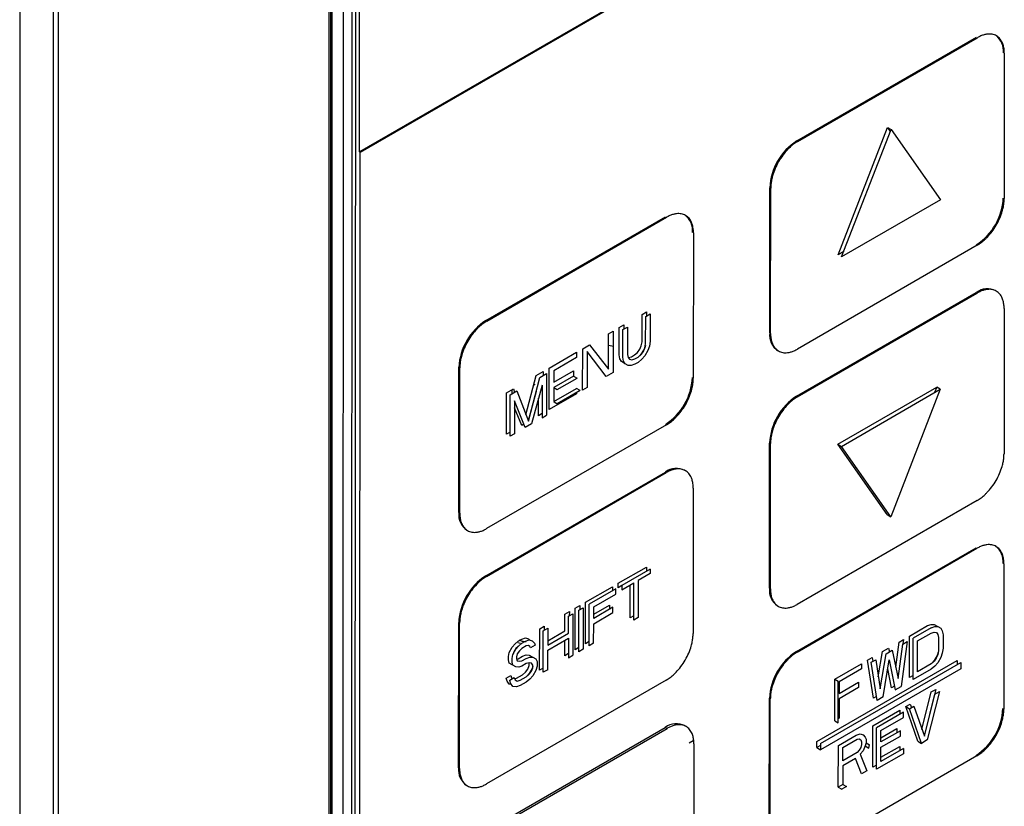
# Model space of a CAD drawing. Header units: millimetres. Extents: x 0 to 423, y 0 to 297.
# Tile 31 of 41: x 382 to 390, y 134 to 140. Entities that reach past the tile are written whole.
import ezdxf

# ---------------------------------------------------------------- set-up
doc = ezdxf.new("R2010")
doc.units = ezdxf.units.MM
doc.layers.add('实线', color=2, linetype='Continuous', lineweight=25)

msp = doc.modelspace()

# ---------------------------------------------------------------- linework, layer by layer
at = {"layer": '实线', "color": 2, "linetype": 'Continuous', "lineweight": 25, "true_color": 0xffff00}
for p, q in [((381.9052, 149.9157), (381.9052, 127.8691)), ((382.1704, 127.7429), (382.1704, 149.7214)), ((382.2117, 127.7374), (382.2117, 149.7159)), ((384.4568, 146.4777), (384.4448, 130.6437)), ((384.5155, 130.6846), (384.5275, 146.5185)), ((384.5439, 130.7335), (384.5558, 146.5022)), ((384.5786, 139.2055), (384.5841, 146.4859)), ((384.3376, 146.4295), (384.3375, 130.5805)), ((384.3522, 146.4293), (384.3522, 130.5884)), ((384.3639, 130.6047), (384.3639, 146.4456)), ((388.3184, 141.3645), (384.5786, 139.2055)), ((388.3255, 141.3604), (384.5856, 139.2014)), ((388.0207, 139.2917), (389.435, 140.1081)), ((388.0278, 139.2876), (389.442, 140.104)), ((389.654, 139.9816), (389.6531, 138.839)), ((388.3452, 138.396), (388.7347, 139.398)), ((388.3735, 138.3796), (388.763, 139.3816)), ((388.7347, 139.398), (388.757, 139.3662)), ((388.7347, 139.398), (388.763, 139.3816)), ((388.763, 139.3816), (389.1513, 138.8286)), ((384.5786, 139.2055), (384.5856, 139.2014)), ((384.5792, 130.7131), (384.5856, 139.2014)), ((387.8076, 137.7817), (387.8084, 138.9244)), ((387.8146, 137.7777), (387.8155, 138.9203)), ((389.1513, 138.8286), (388.3735, 138.3796)), ((385.5741, 137.8793), (386.9884, 138.6957)), ((385.5812, 137.8752), (386.9954, 138.6917)), ((387.2074, 138.5693), (387.2065, 137.4266)), ((389.4408, 138.4717), (388.0266, 137.6553)), ((388.3899, 138.4218), (388.3452, 138.396)), ((388.0192, 137.2839), (389.4334, 138.1003)), ((388.0263, 137.2798), (389.4405, 138.0962)), ((386.8032, 137.7128), (386.8034, 137.9281)), ((386.8034, 137.9281), (386.8394, 137.9489)), ((386.8317, 137.9118), (386.8677, 137.9325)), ((386.8394, 137.9489), (386.8394, 137.9162)), ((386.8677, 137.9325), (386.8675, 137.7172)), ((389.6525, 137.9738), (389.6516, 136.8312)), ((386.8315, 137.6964), (386.8317, 137.9118)), ((386.5394, 137.498), (386.5396, 137.7759)), ((386.5396, 137.7759), (386.5756, 137.7966)), ((386.5756, 137.7966), (386.5753, 137.4702)), ((386.6234, 137.609), (386.6236, 137.8243)), ((386.6236, 137.8243), (386.6595, 137.8451)), ((386.6517, 137.5926), (386.6518, 137.808)), ((386.6518, 137.808), (386.6878, 137.8287)), ((386.6595, 137.8451), (386.6595, 137.8124)), ((386.6878, 137.8287), (386.6876, 137.6134)), ((386.7972, 137.6816), (386.8032, 137.7128)), ((386.8255, 137.6652), (386.8315, 137.6964)), ((386.8675, 137.7172), (386.8615, 137.679)), ((386.072, 137.5059), (386.2878, 137.6305)), ((386.2878, 137.6305), (386.2878, 137.5888)), ((386.3355, 137.3317), (386.3358, 137.6582)), ((386.3358, 137.6582), (386.3897, 137.6893)), ((386.3717, 137.6373), (386.3715, 137.3525)), ((386.5214, 137.439), (386.3717, 137.6373)), ((386.3897, 137.6893), (386.5394, 137.498)), ((386.5396, 137.6853), (386.5788, 137.6777)), ((386.7432, 137.6087), (386.7672, 137.6295)), ((386.7672, 137.6295), (386.7852, 137.6538)), ((386.7972, 137.619), (386.7819, 137.6013)), ((386.7852, 137.6538), (386.7972, 137.6816)), ((386.7955, 137.6132), (386.8135, 137.6374)), ((386.8212, 137.6607), (386.7972, 137.619)), ((386.8135, 137.6374), (386.8255, 137.6652)), ((386.829, 137.6832), (386.8212, 137.6607)), ((386.8495, 137.6443), (386.8255, 137.6027)), ((386.8615, 137.679), (386.8495, 137.6443)), ((386.2878, 137.5888), (386.1079, 137.485)), ((386.6294, 137.5777), (386.6234, 137.609)), ((386.6413, 137.5568), (386.6294, 137.5777)), ((386.6653, 137.5429), (386.6413, 137.5568)), ((386.6576, 137.5614), (386.6517, 137.5926)), ((386.6696, 137.5405), (386.6576, 137.5614)), ((386.6682, 137.5429), (386.6653, 137.5429)), ((386.6936, 137.5265), (386.6696, 137.5405)), ((386.6876, 137.6134), (386.6936, 137.5891)), ((386.6936, 137.5891), (386.7056, 137.5751)), ((386.6944, 137.5882), (386.6953, 137.588)), ((386.6953, 137.588), (386.7193, 137.5949)), ((386.7056, 137.5751), (386.7236, 137.5716)), ((386.7193, 137.5949), (386.7432, 137.6087)), ((386.7236, 137.5716), (386.7475, 137.5785)), ((386.7475, 137.5785), (386.7715, 137.5924)), ((386.7715, 137.5507), (386.7475, 137.5369)), ((386.7715, 137.5924), (386.7955, 137.6132)), ((386.8015, 137.575), (386.7715, 137.5507)), ((386.8255, 137.6027), (386.8015, 137.575)), ((385.361, 136.3694), (385.3618, 137.512)), ((385.368, 136.3653), (385.3689, 137.5079)), ((385.9701, 137.4471), (386.0241, 137.4782)), ((386.0241, 137.4782), (386.024, 137.4455)), ((386.0718, 137.1794), (386.072, 137.5059)), ((386.1079, 137.485), (386.1079, 137.3947)), ((386.1079, 137.3947), (386.2638, 137.4847)), ((386.2638, 137.4847), (386.2637, 137.443)), ((386.5753, 137.4702), (386.5214, 137.439)), ((386.7175, 137.5265), (386.6936, 137.5265)), ((386.7475, 137.5369), (386.7175, 137.5265)), ((385.8891, 137.1383), (385.9701, 137.4471)), ((385.9082, 137.0871), (385.9984, 137.4307)), ((385.9984, 137.4307), (386.0523, 137.4619)), ((386.0523, 137.4619), (386.0521, 137.1354)), ((386.2637, 137.443), (386.1078, 137.353)), ((386.1361, 137.3367), (386.292, 137.4266)), ((386.2637, 137.443), (386.292, 137.4266)), ((385.736, 136.9856), (385.7363, 137.3121)), ((385.7363, 137.3121), (385.7902, 137.3433)), ((385.7646, 137.2957), (385.8185, 137.3269)), ((385.7798, 137.3046), (385.7798, 137.3372)), ((385.7902, 137.3433), (385.8003, 137.3164)), ((385.8185, 137.3269), (385.9082, 137.0871)), ((385.97, 137.3226), (385.9065, 137.0918)), ((386.0163, 137.3716), (385.9322, 137.0662)), ((385.9554, 137.3735), (385.955, 137.368)), ((385.9554, 137.3793), (385.9554, 137.3735)), ((386.0163, 137.3716), (386.0161, 137.1146)), ((386.1078, 137.353), (386.1078, 137.2419)), ((386.1078, 137.353), (386.1361, 137.3367)), ((386.1078, 137.2419), (386.2876, 137.3457)), ((386.3159, 137.3294), (386.136, 137.2255)), ((386.3159, 137.3294), (386.2876, 137.3457)), ((386.2876, 137.313), (386.2876, 137.304)), ((386.3715, 137.3525), (386.3355, 137.3317)), ((388.3441, 136.9065), (389.1219, 137.3555)), ((388.3724, 136.8901), (389.1502, 137.3392)), ((389.1502, 137.3392), (388.7607, 136.3371)), ((389.1219, 137.3555), (389.1055, 137.3134)), ((389.1502, 137.3392), (389.1219, 137.3555)), ((385.7643, 136.9693), (385.7646, 137.2957)), ((385.8005, 137.2471), (385.8003, 136.99)), ((385.8842, 137.0385), (385.8005, 137.2471)), ((385.9878, 137.131), (385.9879, 137.2686)), ((386.2876, 137.304), (386.0718, 137.1794)), ((386.1078, 137.2419), (386.136, 137.2255)), ((385.8559, 137.0548), (385.8004, 137.1931)), ((386.0161, 137.1473), (385.9878, 137.131)), ((386.0161, 137.1146), (386.0521, 137.1354)), ((386.9942, 137.0593), (385.58, 136.2429)), ((385.7644, 137.002), (385.736, 136.9856)), ((385.8736, 137.065), (385.8559, 137.0548)), ((385.9322, 137.0662), (385.8842, 137.0385)), ((385.8003, 136.99), (385.7643, 136.9693)), ((387.806, 135.7739), (387.8069, 136.9166)), ((387.8131, 135.7698), (387.814, 136.9125)), ((388.7324, 136.3535), (388.3441, 136.9065)), ((388.3441, 136.9065), (388.3724, 136.8901)), ((388.7607, 136.3371), (388.3724, 136.8901)), ((385.5726, 135.8715), (386.9868, 136.6879)), ((386.9868, 136.6879), (386.9939, 136.6838)), ((385.5797, 135.8674), (386.9939, 136.6838)), ((387.2059, 136.5614), (387.205, 135.4188)), ((389.4393, 136.4639), (388.0251, 135.6475)), ((388.7324, 136.3535), (388.7607, 136.3371)), ((388.0177, 135.2761), (389.4319, 136.0925)), ((388.0248, 135.272), (389.439, 136.0884)), ((386.6161, 135.8131), (386.8379, 135.9411)), ((386.8661, 135.9247), (386.6444, 135.7967)), ((386.8379, 135.9411), (386.8378, 135.9084)), ((386.8661, 135.9247), (386.8661, 135.89)), ((389.6509, 135.966), (389.6501, 134.8234)), ((385.5797, 135.8674), (385.5726, 135.8715)), ((386.7727, 135.8361), (386.7725, 135.5444)), ((386.8661, 135.89), (386.7727, 135.8361)), ((386.3593, 135.6648), (386.5694, 135.7861)), ((386.5977, 135.7697), (386.3876, 135.6485)), ((386.5694, 135.7861), (386.5694, 135.7534)), ((386.5976, 135.7281), (386.5977, 135.7697)), ((386.616, 135.7783), (386.6161, 135.8131)), ((386.6444, 135.7947), (386.616, 135.7783)), ((386.6443, 135.762), (386.7377, 135.8159)), ((386.6444, 135.7967), (386.6443, 135.762)), ((386.7092, 135.5405), (386.7094, 135.7995)), ((386.7375, 135.5241), (386.7377, 135.8159)), ((386.4225, 135.627), (386.5976, 135.7281)), ((386.2773, 135.2912), (386.2776, 135.6176)), ((386.2776, 135.6176), (386.3126, 135.6379)), ((386.3058, 135.6013), (386.3409, 135.6215)), ((386.3126, 135.6379), (386.3126, 135.6052)), ((386.3409, 135.6215), (386.3406, 135.295)), ((386.359, 135.3383), (386.3593, 135.6648)), ((386.3873, 135.322), (386.3876, 135.6485)), ((386.4225, 135.5694), (386.5459, 135.6406)), ((386.4225, 135.5367), (386.4225, 135.627)), ((386.5742, 135.6243), (386.4225, 135.5367)), ((386.5459, 135.6406), (386.5459, 135.6079)), ((386.5742, 135.5826), (386.5742, 135.6243)), ((386.1957, 135.4385), (386.1958, 135.5705)), ((386.1958, 135.5705), (386.2309, 135.5907)), ((386.224, 135.4221), (386.2241, 135.5541)), ((386.2241, 135.5541), (386.2592, 135.5743)), ((386.2309, 135.5907), (386.2308, 135.558)), ((386.2592, 135.5743), (386.2589, 135.2479)), ((386.3056, 135.2748), (386.3058, 135.6013)), ((386.4224, 135.495), (386.5742, 135.5826)), ((386.7375, 135.5568), (386.7092, 135.5405)), ((386.7725, 135.5444), (386.7375, 135.5241)), ((385.3594, 134.3615), (385.3603, 135.5042)), ((385.3665, 134.3575), (385.3674, 135.5001)), ((385.9972, 135.1294), (385.9974, 135.4559)), ((385.9974, 135.4559), (386.0324, 135.4761)), ((386.0257, 135.4396), (386.0607, 135.4598)), ((386.0324, 135.4761), (386.0324, 135.4434)), ((386.0607, 135.4598), (386.0606, 135.3278)), ((386.4223, 135.3422), (386.4224, 135.495)), ((388.9083, 135.3986), (389.0496, 135.4802)), ((389.0779, 135.4638), (388.9365, 135.3822)), ((389.0496, 135.4802), (389.079, 135.4902)), ((389.0779, 135.4638), (389.1073, 135.4739)), ((389.079, 135.4902), (389.1026, 135.49)), ((389.1026, 135.49), (389.1261, 135.4758)), ((389.1073, 135.4739), (389.1309, 135.4736)), ((389.1261, 135.4758), (389.1273, 135.4736)), ((389.1309, 135.4736), (389.1544, 135.4594)), ((389.1544, 135.4594), (389.1662, 135.4384)), ((385.8282, 135.3582), (385.8573, 135.375)), ((385.8573, 135.375), (385.8865, 135.3849)), ((385.8865, 135.3849), (385.9098, 135.3776)), ((385.9098, 135.3776), (385.9205, 135.3668)), ((386.0254, 135.1131), (386.0257, 135.4396)), ((386.0606, 135.3605), (386.1957, 135.4385)), ((386.0606, 135.3278), (386.224, 135.4221)), ((386.0606, 135.2861), (386.224, 135.3805)), ((386.224, 135.3805), (386.2239, 135.2276)), ((388.8258, 135.351), (388.8612, 135.3714)), ((388.8612, 135.3714), (388.8564, 135.336)), ((388.908, 135.0721), (388.9083, 135.3986)), ((388.9363, 135.0558), (388.9365, 135.3822)), ((388.9719, 135.361), (389.0779, 135.4222)), ((389.0779, 135.4222), (389.1014, 135.4288)), ((389.1014, 135.4288), (389.1191, 135.4251)), ((389.1191, 135.4251), (389.1308, 135.4111)), ((389.1308, 135.4111), (389.1367, 135.3867)), ((389.1367, 135.3867), (389.1366, 135.2825)), ((389.1662, 135.4384), (389.172, 135.4071)), ((389.172, 135.4071), (389.172, 135.3029)), ((385.7581, 135.2691), (385.7814, 135.3104)), ((385.7814, 135.3104), (385.8048, 135.3378)), ((385.7864, 135.2528), (385.8097, 135.2941)), ((385.8106, 135.2995), (385.7931, 135.2755)), ((385.8048, 135.3378), (385.8282, 135.3582)), ((385.8097, 135.2941), (385.8331, 135.3214)), ((385.8281, 135.3165), (385.8106, 135.2995)), ((385.8254, 135.3471), (385.8467, 135.343)), ((385.8297, 135.3174), (385.8281, 135.3165)), ((385.8331, 135.3214), (385.8564, 135.3418)), ((385.8564, 135.3002), (385.8389, 135.2831)), ((385.8564, 135.3418), (385.8856, 135.3587)), ((385.8914, 135.3204), (385.8564, 135.3002)), ((385.8856, 135.3587), (385.9148, 135.3686)), ((385.9089, 135.3235), (385.8914, 135.3204)), ((385.9206, 135.3164), (385.9089, 135.3235)), ((385.9148, 135.3686), (385.9381, 135.3612)), ((385.9264, 135.3059), (385.9206, 135.3164)), ((385.9614, 135.3261), (385.9264, 135.3059)), ((385.9381, 135.3612), (385.9556, 135.3436)), ((385.9556, 135.3436), (385.9614, 135.3261)), ((386.1956, 135.244), (386.1957, 135.3641)), ((386.3056, 135.3075), (386.2773, 135.2912)), ((386.3406, 135.295), (386.3056, 135.2748)), ((386.3873, 135.3547), (386.359, 135.3383)), ((386.4223, 135.3422), (386.3873, 135.322)), ((388.6963, 135.2762), (388.7434, 135.3034)), ((388.7434, 135.3034), (388.7495, 135.2743)), ((388.7998, 135.1532), (388.8258, 135.351)), ((388.8186, 135.0642), (388.8541, 135.3346)), ((388.8894, 135.355), (388.8421, 135.0014)), ((388.8541, 135.3346), (388.8894, 135.355)), ((388.9717, 135.1178), (388.9719, 135.361)), ((389.172, 135.3029), (389.166, 135.2648)), ((385.7522, 135.238), (385.7581, 135.2691)), ((385.7522, 135.2102), (385.7522, 135.238)), ((385.7805, 135.2216), (385.7864, 135.2528)), ((385.7805, 135.1938), (385.7805, 135.2216)), ((385.7931, 135.2755), (385.7885, 135.2566)), ((385.8214, 135.2591), (385.8155, 135.2349)), ((385.8155, 135.2349), (385.8155, 135.221)), ((385.8155, 135.221), (385.8213, 135.2035)), ((385.8168, 135.2172), (385.828, 135.2193)), ((385.8389, 135.2831), (385.8214, 135.2591)), ((385.828, 135.2193), (385.8631, 135.2395)), ((385.8563, 135.2029), (385.8914, 135.2231)), ((385.8631, 135.2395), (385.8922, 135.2494)), ((385.8914, 135.2231), (385.9205, 135.233)), ((385.8922, 135.2494), (385.9156, 135.249)), ((385.9156, 135.249), (385.9389, 135.2347)), ((385.9205, 135.233), (385.9439, 135.2326)), ((385.9389, 135.2347), (385.94, 135.2327)), ((385.9439, 135.2326), (385.9672, 135.2183)), ((385.9672, 135.2183), (385.9788, 135.1973)), ((386.0605, 135.1333), (386.0606, 135.2861)), ((386.2239, 135.2603), (386.1956, 135.244)), ((386.2239, 135.2276), (386.2589, 135.2479)), ((388.5785, 135.2082), (388.6138, 135.2286)), ((388.6138, 135.2286), (388.6184, 135.1986)), ((388.6625, 135.0786), (388.6963, 135.2762)), ((388.6772, 134.9826), (388.7245, 135.2598)), ((388.7245, 135.2598), (388.7717, 135.287)), ((388.7717, 135.287), (388.8186, 135.0642)), ((389.1189, 135.2237), (389.1012, 135.1996)), ((389.126, 135.2465), (389.1024, 135.2052)), ((389.1307, 135.2513), (389.1189, 135.2237)), ((389.1346, 135.2719), (389.126, 135.2465)), ((389.1366, 135.2825), (389.1307, 135.2513)), ((389.1542, 135.2302), (389.1307, 135.1888)), ((389.166, 135.2648), (389.1542, 135.2302)), ((385.758, 135.1858), (385.7522, 135.2102)), ((385.7813, 135.1715), (385.758, 135.1858)), ((385.7863, 135.1694), (385.7805, 135.1938)), ((385.7858, 135.1714), (385.7813, 135.1715)), ((385.8096, 135.1551), (385.7863, 135.1694)), ((385.833, 135.1547), (385.8096, 135.1551)), ((385.8213, 135.2035), (385.8388, 135.1998)), ((385.8563, 135.1612), (385.833, 135.1547)), ((385.8388, 135.1998), (385.8563, 135.2029)), ((385.8913, 135.1815), (385.8563, 135.1612)), ((385.8863, 135.114), (385.9038, 135.138)), ((385.9147, 135.188), (385.8913, 135.1815)), ((385.9038, 135.138), (385.9155, 135.1656)), ((385.9155, 135.1865), (385.9143, 135.1879)), ((385.9322, 135.1842), (385.9147, 135.188)), ((385.9155, 135.1656), (385.9155, 135.1865)), ((385.9388, 135.1444), (385.9155, 135.1031)), ((385.9321, 135.1217), (385.9438, 135.1493)), ((385.9438, 135.1701), (385.9322, 135.1842)), ((385.9438, 135.159), (385.9388, 135.1444)), ((385.9438, 135.1493), (385.9438, 135.1701)), ((385.9788, 135.1625), (385.9671, 135.128)), ((385.9788, 135.1973), (385.9788, 135.1625)), ((386.0255, 135.1458), (385.9972, 135.1294)), ((388.1797, 134.5701), (389.2828, 135.2069)), ((388.208, 134.5538), (389.3111, 135.1906)), ((389.3111, 135.1416), (388.208, 134.5048)), ((388.3193, 135.0586), (388.5314, 135.181)), ((388.5313, 135.1393), (388.3546, 135.0373)), ((388.5314, 135.181), (388.5313, 135.1393)), ((388.6253, 134.9089), (388.5785, 135.2082)), ((388.6068, 135.1919), (388.6421, 135.2123)), ((388.6536, 134.8926), (388.6068, 135.1919)), ((388.6421, 135.2123), (388.6772, 134.9826)), ((388.7007, 134.9198), (388.748, 135.2109)), ((388.7667, 134.9905), (388.7368, 135.1415)), ((388.748, 135.2109), (388.795, 134.9742)), ((389.0777, 135.179), (388.9717, 135.1178)), ((389.1071, 135.1613), (389.0776, 135.1374)), ((389.1012, 135.1996), (389.0777, 135.179)), ((389.1024, 135.2052), (389.0868, 135.187)), ((389.1307, 135.1888), (389.1071, 135.1613)), ((389.2828, 135.2069), (389.2828, 135.1742)), ((389.3111, 135.1906), (389.3111, 135.1416)), ((385.7346, 135.0681), (385.7696, 135.0883)), ((385.7404, 135.0437), (385.7346, 135.0681)), ((385.7629, 135.0518), (385.7979, 135.072)), ((385.7696, 135.0883), (385.7754, 135.0709)), ((385.7754, 135.0709), (385.7854, 135.0648)), ((385.7979, 135.072), (385.8037, 135.0545)), ((385.8011, 135.0624), (385.8163, 135.0667)), ((385.8163, 135.0667), (385.863, 135.0936)), ((385.8445, 135.0503), (385.8912, 135.0773)), ((385.863, 135.0936), (385.8863, 135.114)), ((385.8912, 135.0773), (385.9146, 135.0977)), ((385.9155, 135.1031), (385.8998, 135.0848)), ((385.9146, 135.0977), (385.9321, 135.1217)), ((385.9438, 135.0867), (385.9204, 135.0594)), ((385.9671, 135.128), (385.9438, 135.0867)), ((386.0605, 135.1333), (386.0254, 135.1131)), ((388.9363, 135.0885), (388.908, 135.0721)), ((389.0776, 135.1374), (388.9363, 135.0558)), ((386.9927, 135.0515), (385.5785, 134.2351)), ((385.7579, 135.0191), (385.7404, 135.0437)), ((385.7764, 135.0166), (385.7579, 135.0191)), ((385.7687, 135.0273), (385.7629, 135.0518)), ((385.7862, 135.0027), (385.7687, 135.0273)), ((385.8153, 134.9987), (385.7862, 135.0027)), ((385.8037, 135.0545), (385.8212, 135.0438)), ((385.8445, 135.0086), (385.8153, 134.9987)), ((385.8212, 135.0438), (385.8445, 135.0503)), ((385.8912, 135.0356), (385.8445, 135.0086)), ((385.9204, 135.0594), (385.8912, 135.0356)), ((388.3191, 134.7321), (388.3193, 135.0586)), ((388.3193, 135.0586), (388.3476, 135.0423)), ((388.3474, 134.7158), (388.3476, 135.0423)), ((388.5077, 134.9938), (388.3545, 134.9054)), ((388.3546, 135.0373), (388.3546, 134.947)), ((388.3546, 134.947), (388.5077, 135.0354)), ((388.5077, 135.0354), (388.5077, 134.9938)), ((388.7891, 135.0035), (388.7667, 134.9905)), ((388.795, 134.9742), (388.8421, 135.0014)), ((387.8045, 133.7661), (387.8054, 134.9088)), ((388.6489, 134.9226), (388.6253, 134.9089)), ((388.7007, 134.9198), (388.6536, 134.8926)), ((389.0057, 134.6642), (389.0791, 134.9587)), ((389.1144, 134.9792), (389.0235, 134.613)), ((389.0246, 134.6099), (389.1073, 134.9424)), ((389.1427, 134.9628), (389.0481, 134.5819)), ((389.0791, 134.9587), (389.1144, 134.9792)), ((389.1073, 134.9424), (389.1427, 134.9628)), ((387.8116, 133.762), (387.8125, 134.9047)), ((388.3545, 134.9054), (388.3544, 134.7525)), ((388.8786, 134.843), (388.914, 134.8634)), ((388.9727, 134.571), (388.8786, 134.843)), ((388.8786, 134.843), (388.9069, 134.8267)), ((388.9069, 134.8267), (388.9422, 134.8471)), ((388.914, 134.8634), (388.9234, 134.8362)), ((388.9422, 134.8471), (389.0246, 134.6099)), ((388.3544, 134.7525), (388.3474, 134.7485)), ((388.6192, 134.6933), (388.8314, 134.8158)), ((388.8597, 134.7994), (388.6474, 134.6769)), ((388.6828, 134.6556), (388.8597, 134.7578)), ((388.8314, 134.8158), (388.8314, 134.7831)), ((388.8597, 134.7578), (388.8597, 134.7994)), ((389.001, 134.5546), (388.9069, 134.8267)), ((385.5711, 133.8637), (386.9853, 134.6801)), ((386.9853, 134.6801), (386.9995, 134.6719)), ((388.3191, 134.7321), (388.3474, 134.7158)), ((388.6189, 134.3668), (388.6192, 134.6933)), ((388.6472, 134.3504), (388.6474, 134.6769)), ((385.5853, 133.8555), (386.9995, 134.6719)), ((388.3479, 134.5367), (388.4894, 134.6184)), ((388.4894, 134.6184), (388.5189, 134.6284)), ((388.5189, 134.6284), (388.5425, 134.6212)), ((388.5425, 134.6212), (388.5602, 134.6036)), ((388.5602, 134.6036), (388.566, 134.5862)), ((388.6827, 134.598), (388.8077, 134.6702)), ((388.6827, 134.5653), (388.6828, 134.6556)), ((388.836, 134.6538), (388.6827, 134.5653)), ((388.6827, 134.5237), (388.836, 134.6122)), ((388.8077, 134.6702), (388.8077, 134.6375)), ((388.836, 134.6122), (388.836, 134.6538)), ((387.1737, 134.5581), (387.2043, 134.5758)), ((387.2114, 134.5495), (387.2106, 133.4069)), ((388.1797, 134.5211), (388.1797, 134.5701)), ((388.208, 134.5375), (388.1797, 134.5211)), ((388.1797, 134.5211), (388.208, 134.5048)), ((388.208, 134.5538), (388.208, 134.5048)), ((388.3477, 134.2102), (388.3479, 134.5367)), ((388.3832, 134.4182), (388.3833, 134.5224)), ((388.3833, 134.5224), (388.4953, 134.587)), ((388.4953, 134.587), (388.513, 134.5903)), ((388.5247, 134.5207), (388.5129, 134.5)), ((388.513, 134.5903), (388.5248, 134.5832)), ((388.5306, 134.5449), (388.5247, 134.5207)), ((388.5248, 134.5832), (388.5307, 134.5658)), ((388.5307, 134.5658), (388.5306, 134.5449)), ((388.5601, 134.5342), (388.5424, 134.4962)), ((388.566, 134.5584), (388.5601, 134.5342)), ((388.5601, 134.5342), (388.5884, 134.5178)), ((388.566, 134.5862), (388.566, 134.5584)), ((388.566, 134.5584), (388.5943, 134.5421)), ((388.5884, 134.5178), (388.5943, 134.5421)), ((388.6826, 134.4452), (388.8312, 134.531)), ((388.6826, 134.4125), (388.6827, 134.5237)), ((388.8312, 134.531), (388.8312, 134.4983)), ((388.9727, 134.571), (389.001, 134.5546)), ((389.0481, 134.5819), (389.001, 134.5546)), ((389.4378, 134.456), (388.0235, 133.6396)), ((388.4952, 134.4828), (388.3832, 134.4182)), ((388.5129, 134.5), (388.4952, 134.4828)), ((388.5424, 134.4962), (388.5188, 134.4687)), ((388.5188, 134.4687), (388.5717, 134.3395)), ((388.8595, 134.473), (388.6472, 134.3504)), ((388.8595, 134.5146), (388.6826, 134.4125)), ((388.8595, 134.5146), (388.8595, 134.473)), ((388.3832, 134.3765), (388.3831, 134.2306)), ((388.4834, 134.4344), (388.3832, 134.3765)), ((388.5305, 134.3157), (388.4834, 134.4344)), ((388.6472, 134.3831), (388.6189, 134.3668)), ((388.5717, 134.3395), (388.5305, 134.3157)), ((388.3831, 134.2306), (388.3477, 134.2102)), ((388.3477, 134.2102), (388.376, 134.1938)), ((388.4113, 134.2143), (388.376, 134.1938)), ((388.3831, 134.2306), (388.4113, 134.2143))]:
    msp.add_line(p, q, dxfattribs=at)
for centre, radius, start, end in [((389.4951, 140.0003), 0.1525, 354.51466, 52.13583), ((388.2693, 138.903), 0.4614, 122.59913, 177.34312), ((389.1851, 138.8645), 0.4614, 302.59913, 357.34312), ((387.0485, 138.5879), 0.1525, 354.51466, 52.13583), ((389.5201, 137.9874), 0.1423, 61.85628, 127.48528), ((385.8227, 137.4906), 0.4614, 122.59913, 177.34312), ((387.9539, 137.7653), 0.1473, 173.59635, 235.50531), ((386.7385, 137.4521), 0.4614, 302.59913, 357.34312), ((388.2678, 136.8952), 0.4614, 122.59913, 177.34312), ((387.0735, 136.575), 0.1423, 61.85628, 127.48528), ((385.5073, 136.3529), 0.1473, 173.59635, 235.50531), ((389.4921, 135.9847), 0.1525, 354.51466, 52.13583), ((385.8212, 135.4828), 0.4614, 122.59913, 177.34312), ((387.9524, 135.7575), 0.1473, 173.59635, 235.50531), ((388.2663, 134.8874), 0.4614, 122.59913, 177.34312), ((389.1821, 134.8488), 0.4614, 302.59913, 357.34312), ((387.0717, 134.568), 0.1415, 60.525, 127.61264), ((385.5058, 134.3451), 0.1473, 173.59635, 235.50531)]:
    msp.add_arc(centre, radius, start, end, dxfattribs=at)
for points, knots in [([(389.654, 139.9816), (389.6539, 139.9878), (389.6536, 140), (389.6518, 140.0172), (389.6488, 140.0336), (389.6447, 140.049), (389.6363, 140.0715), (389.6206, 140.0977), (389.593, 140.1207), (389.5593, 140.1331), (389.5256, 140.1337), (389.4949, 140.1275), (389.4687, 140.1184), (389.4509, 140.1088), (389.442, 140.104)], [0, 0, 0, 0, 0.048277, 0.096159, 0.14392, 0.191837, 0.240186, 0.370003, 0.500048, 0.629866, 0.759911, 0.840105, 0.919707, 1, 1, 1, 1]), ([(388.0278, 139.2876), (388.0224, 139.2844), (388.0118, 139.278), (387.9959, 139.2667), (387.9802, 139.2542), (387.9648, 139.2405), (387.9411, 139.2171), (387.9105, 139.1812), (387.8768, 139.1299), (387.8491, 139.0751), (387.8317, 139.026), (387.8217, 138.9849), (387.8165, 138.9516), (387.8158, 138.9308), (387.8155, 138.9203)], [0, 0, 0, 0, 0.0482774, 0.0961591, 0.1439201, 0.1918374, 0.2401856, 0.370003, 0.5000481, 0.6298656, 0.7599108, 0.8401054, 0.919707, 1, 1, 1, 1]), ([(389.4408, 138.4717), (389.4461, 138.4749), (389.4568, 138.4813), (389.4727, 138.4926), (389.4884, 138.5051), (389.5038, 138.5189), (389.5275, 138.5422), (389.5581, 138.5781), (389.5918, 138.6294), (389.6195, 138.6842), (389.6369, 138.7333), (389.6469, 138.7744), (389.6521, 138.8077), (389.6528, 138.8285), (389.6531, 138.839)], [0, 0, 0, 0, 0.048277, 0.096159, 0.14392, 0.191837, 0.240186, 0.370003, 0.500048, 0.629866, 0.759911, 0.840105, 0.919707, 1, 1, 1, 1]), ([(387.2074, 138.5693), (387.2073, 138.5754), (387.2071, 138.5876), (387.2052, 138.6048), (387.2023, 138.6212), (387.1981, 138.6366), (387.1897, 138.6591), (387.174, 138.6853), (387.1464, 138.7083), (387.1127, 138.7207), (387.079, 138.7213), (387.0483, 138.7151), (387.0221, 138.706), (387.0043, 138.6964), (386.9954, 138.6917)], [0, 0, 0, 0, 0.048277, 0.096159, 0.14392, 0.191837, 0.240186, 0.370003, 0.500048, 0.629866, 0.759911, 0.840105, 0.919707, 1, 1, 1, 1]), ([(389.6525, 137.9738), (389.6523, 137.98), (389.6521, 137.9921), (389.6503, 138.0094), (389.6473, 138.0258), (389.6431, 138.0412), (389.6348, 138.0637), (389.619, 138.0899), (389.5915, 138.1129), (389.5578, 138.1253), (389.524, 138.1259), (389.4934, 138.1197), (389.4672, 138.1105), (389.4494, 138.101), (389.4405, 138.0962)], [0, 0, 0, 0, 0.048277, 0.096159, 0.14392, 0.191837, 0.240186, 0.370003, 0.500048, 0.629866, 0.759911, 0.840105, 0.919707, 1, 1, 1, 1]), ([(385.5812, 137.8752), (385.5759, 137.872), (385.5652, 137.8656), (385.5493, 137.8543), (385.5336, 137.8418), (385.5182, 137.8281), (385.4945, 137.8048), (385.4639, 137.7688), (385.4302, 137.7176), (385.4025, 137.6627), (385.3851, 137.6137), (385.3751, 137.5725), (385.3699, 137.5393), (385.3692, 137.5184), (385.3689, 137.5079)], [0, 0, 0, 0, 0.048277, 0.096159, 0.14392, 0.191837, 0.240186, 0.370003, 0.500048, 0.629866, 0.759911, 0.840105, 0.919707, 1, 1, 1, 1]), ([(387.8146, 137.7777), (387.8147, 137.7715), (387.815, 137.7594), (387.8168, 137.7421), (387.8197, 137.7257), (387.8239, 137.7103), (387.8323, 137.6878), (387.848, 137.6616), (387.8756, 137.6386), (387.9093, 137.6262), (387.943, 137.6256), (387.9737, 137.6318), (387.9999, 137.641), (388.0177, 137.6505), (388.0266, 137.6553)], [0, 0, 0, 0, 0.048277, 0.096159, 0.14392, 0.191837, 0.240186, 0.370003, 0.500048, 0.629866, 0.759911, 0.840105, 0.919707, 1, 1, 1, 1]), ([(386.9942, 137.0593), (386.9996, 137.0625), (387.0102, 137.0689), (387.0261, 137.0802), (387.0418, 137.0927), (387.0572, 137.1065), (387.0809, 137.1298), (387.1115, 137.1657), (387.1452, 137.217), (387.1729, 137.2718), (387.1904, 137.3209), (387.2003, 137.362), (387.2056, 137.3953), (387.2062, 137.4161), (387.2065, 137.4266)], [0, 0, 0, 0, 0.048277, 0.096159, 0.14392, 0.191837, 0.240186, 0.370003, 0.500048, 0.629866, 0.759911, 0.840105, 0.919707, 1, 1, 1, 1]), ([(388.0263, 137.2798), (388.0209, 137.2766), (388.0103, 137.2702), (387.9944, 137.2589), (387.9787, 137.2464), (387.9633, 137.2326), (387.9396, 137.2093), (387.9089, 137.1734), (387.8752, 137.1221), (387.8476, 137.0673), (387.8301, 137.0182), (387.8201, 136.9771), (387.8149, 136.9438), (387.8143, 136.923), (387.814, 136.9125)], [0, 0, 0, 0, 0.048277, 0.096159, 0.14392, 0.191837, 0.240186, 0.370003, 0.500048, 0.629866, 0.759911, 0.840105, 0.919707, 1, 1, 1, 1]), ([(389.4393, 136.4639), (389.4446, 136.4671), (389.4553, 136.4735), (389.4712, 136.4848), (389.4869, 136.4973), (389.5023, 136.511), (389.526, 136.5344), (389.5566, 136.5703), (389.5903, 136.6216), (389.618, 136.6764), (389.6354, 136.7255), (389.6454, 136.7666), (389.6506, 136.7999), (389.6513, 136.8207), (389.6516, 136.8312)], [0, 0, 0, 0, 0.048277, 0.096159, 0.14392, 0.191837, 0.240186, 0.370003, 0.500048, 0.629866, 0.759911, 0.840105, 0.919707, 1, 1, 1, 1]), ([(387.2059, 136.5614), (387.2058, 136.5676), (387.2055, 136.5798), (387.2037, 136.597), (387.2007, 136.6134), (387.1966, 136.6288), (387.1882, 136.6513), (387.1725, 136.6775), (387.1449, 136.7005), (387.1112, 136.7129), (387.0774, 136.7135), (387.0468, 136.7073), (387.0206, 136.6982), (387.0028, 136.6886), (386.9939, 136.6838)], [0, 0, 0, 0, 0.048277, 0.096159, 0.14392, 0.191837, 0.240186, 0.370003, 0.500048, 0.629866, 0.759911, 0.840105, 0.919707, 1, 1, 1, 1]), ([(385.368, 136.3653), (385.3681, 136.3592), (385.3684, 136.347), (385.3702, 136.3297), (385.3732, 136.3133), (385.3773, 136.2979), (385.3857, 136.2755), (385.4014, 136.2492), (385.429, 136.2263), (385.4627, 136.2138), (385.4965, 136.2132), (385.5271, 136.2194), (385.5533, 136.2286), (385.5711, 136.2381), (385.58, 136.2429)], [0, 0, 0, 0, 0.048277, 0.096159, 0.14392, 0.191837, 0.240186, 0.370003, 0.500048, 0.629866, 0.759911, 0.840105, 0.919707, 1, 1, 1, 1]), ([(389.6509, 135.966), (389.6508, 135.9721), (389.6506, 135.9843), (389.6488, 136.0016), (389.6458, 136.018), (389.6416, 136.0334), (389.6333, 136.0558), (389.6175, 136.0821), (389.59, 136.105), (389.5563, 136.1175), (389.5225, 136.1181), (389.4919, 136.1119), (389.4657, 136.1027), (389.4479, 136.0932), (389.439, 136.0884)], [0, 0, 0, 0, 0.048277, 0.096159, 0.14392, 0.191837, 0.240186, 0.370003, 0.500048, 0.629866, 0.759911, 0.840105, 0.919707, 1, 1, 1, 1]), ([(385.5797, 135.8674), (385.5743, 135.8642), (385.5637, 135.8578), (385.5478, 135.8465), (385.5321, 135.834), (385.5167, 135.8203), (385.493, 135.7969), (385.4623, 135.761), (385.4287, 135.7097), (385.401, 135.6549), (385.3835, 135.6058), (385.3736, 135.5647), (385.3683, 135.5314), (385.3677, 135.5106), (385.3674, 135.5001)], [0, 0, 0, 0, 0.048277, 0.096159, 0.14392, 0.191837, 0.240186, 0.370003, 0.500048, 0.629866, 0.759911, 0.840105, 0.919707, 1, 1, 1, 1]), ([(387.8131, 135.7698), (387.8132, 135.7637), (387.8134, 135.7515), (387.8153, 135.7343), (387.8182, 135.7179), (387.8224, 135.7025), (387.8308, 135.68), (387.8465, 135.6538), (387.8741, 135.6308), (387.9077, 135.6184), (387.9415, 135.6178), (387.9721, 135.624), (387.9984, 135.6331), (388.0161, 135.6427), (388.0251, 135.6475)], [0, 0, 0, 0, 0.048277, 0.096159, 0.14392, 0.191837, 0.240186, 0.370003, 0.500048, 0.629866, 0.759911, 0.840105, 0.919707, 1, 1, 1, 1]), ([(386.9927, 135.0515), (386.998, 135.0547), (387.0087, 135.0611), (387.0246, 135.0724), (387.0403, 135.0849), (387.0557, 135.0987), (387.0794, 135.122), (387.11, 135.1579), (387.1437, 135.2092), (387.1714, 135.264), (387.1888, 135.3131), (387.1988, 135.3542), (387.204, 135.3875), (387.2047, 135.4083), (387.205, 135.4188)], [0, 0, 0, 0, 0.0482774, 0.0961591, 0.1439201, 0.1918374, 0.2401856, 0.370003, 0.5000481, 0.6298656, 0.7599108, 0.8401054, 0.919707, 1, 1, 1, 1]), ([(385.8901, 135.3535), (385.8851, 135.3534), (385.8753, 135.3532), (385.8614, 135.3554), (385.8481, 135.3593), (385.8401, 135.3635), (385.836, 135.3656)], [0, 0, 0, 0, 0.248484, 0.49664, 0.746486, 1, 1, 1, 1]), ([(388.0248, 135.272), (388.0194, 135.2688), (388.0087, 135.2624), (387.9929, 135.2511), (387.9772, 135.2386), (387.9617, 135.2248), (387.9381, 135.2015), (387.9074, 135.1656), (387.8737, 135.1143), (387.8461, 135.0595), (387.8286, 135.0104), (387.8186, 134.9693), (387.8134, 134.936), (387.8128, 134.9152), (387.8125, 134.9047)], [0, 0, 0, 0, 0.048277, 0.096159, 0.14392, 0.191837, 0.240186, 0.370003, 0.500048, 0.629866, 0.759911, 0.840105, 0.919707, 1, 1, 1, 1]), ([(389.4378, 134.456), (389.4431, 134.4593), (389.4538, 134.4657), (389.4697, 134.477), (389.4853, 134.4895), (389.5008, 134.5032), (389.5244, 134.5265), (389.5551, 134.5625), (389.5888, 134.6137), (389.6164, 134.6686), (389.6339, 134.7176), (389.6439, 134.7588), (389.6491, 134.792), (389.6497, 134.8129), (389.6501, 134.8234)], [0, 0, 0, 0, 0.048277, 0.096159, 0.14392, 0.191837, 0.240186, 0.370003, 0.500048, 0.629866, 0.759911, 0.840105, 0.919707, 1, 1, 1, 1]), ([(387.2114, 134.5495), (387.2113, 134.5557), (387.2111, 134.5679), (387.2092, 134.5851), (387.2063, 134.6015), (387.2021, 134.6169), (387.1938, 134.6394), (387.178, 134.6656), (387.1504, 134.6886), (387.1168, 134.701), (387.083, 134.7016), (387.0524, 134.6954), (387.0261, 134.6863), (387.0084, 134.6767), (386.9995, 134.6719)], [0, 0, 0, 0, 0.048277, 0.096159, 0.14392, 0.191837, 0.240186, 0.370003, 0.500048, 0.629866, 0.759911, 0.840105, 0.919707, 1, 1, 1, 1]), ([(385.3665, 134.3575), (385.3666, 134.3513), (385.3668, 134.3392), (385.3687, 134.3219), (385.3716, 134.3055), (385.3758, 134.2901), (385.3842, 134.2676), (385.3999, 134.2414), (385.4275, 134.2184), (385.4612, 134.206), (385.4949, 134.2054), (385.5256, 134.2116), (385.5518, 134.2208), (385.5696, 134.2303), (385.5785, 134.2351)], [0, 0, 0, 0, 0.048277, 0.096159, 0.14392, 0.191837, 0.240186, 0.370003, 0.500048, 0.629866, 0.759911, 0.840105, 0.919707, 1, 1, 1, 1])]:
    msp.add_open_spline(points, degree=3, knots=knots, dxfattribs=at)

doc.saveas('drawing.dxf')
